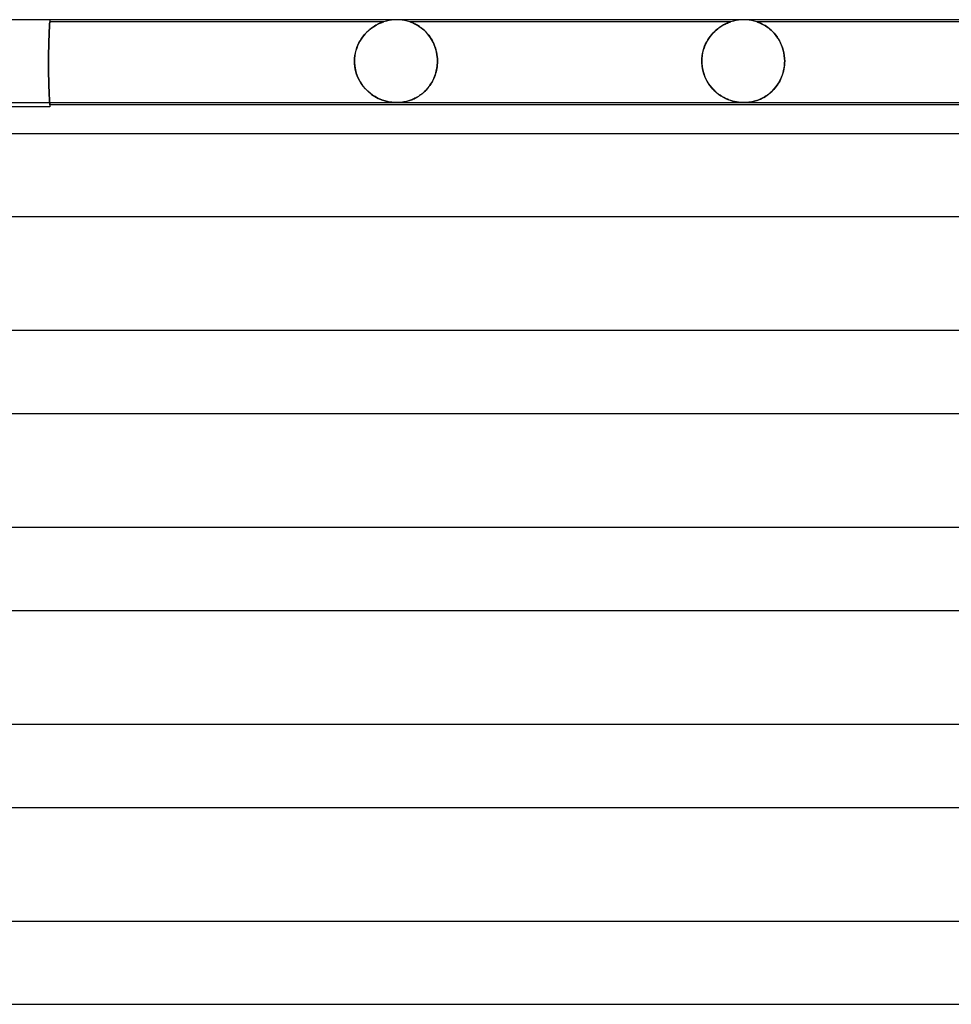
# Model space of a CAD drawing. Header units: millimetres. Extents: x -258 to 258, y -2 to 190.
# Tile 33 of 41: x 32 to 77, y 142 to 190. Entities that reach past the tile are written whole.
import ezdxf

# ---------------------------------------------------------------- set-up
doc = ezdxf.new("R2010")
doc.units = ezdxf.units.MM
doc.layers.add('HIDDEN', color=7, linetype='Continuous')
doc.layers.add('THICK', color=7, linetype='Continuous')

msp = doc.modelspace()

# ---------------------------------------------------------------- linework, layer by layer
at = {"layer": 'HIDDEN'}
for p, q in [((33.5, 190), (33.5, 189.9)), ((50.25, 190), (50.123, 189.996)), ((50.377, 189.996), (50.25, 190)), ((67, 190), (66.873, 189.996)), ((67.127, 189.996), (67, 190)), ((33.479, 189.515), (33.482, 189.566)), ((33.482, 189.566), (33.479, 189.515)), ((33.482, 189.566), (33.484, 189.614)), ((33.484, 189.614), (33.482, 189.566)), ((33.484, 189.614), (33.486, 189.659)), ((33.486, 189.659), (33.484, 189.614)), ((33.486, 189.659), (33.489, 189.701)), ((33.489, 189.701), (33.486, 189.659)), ((33.489, 189.701), (33.491, 189.739)), ((33.491, 189.739), (33.489, 189.701)), ((33.491, 189.739), (33.493, 189.773)), ((33.493, 189.773), (33.491, 189.739)), ((33.493, 189.773), (33.494, 189.803)), ((33.494, 189.803), (33.493, 189.773)), ((33.494, 189.803), (33.496, 189.829)), ((33.496, 189.829), (33.494, 189.803)), ((33.496, 189.829), (33.497, 189.851)), ((33.497, 189.851), (33.496, 189.829)), ((33.497, 189.851), (33.498, 189.869)), ((33.498, 189.869), (33.497, 189.851)), ((33.498, 189.869), (33.499, 189.883)), ((33.499, 189.883), (33.498, 189.869)), ((33.499, 189.883), (33.5, 189.892)), ((33.5, 189.892), (33.499, 189.883)), ((33.5, 189.898), (33.5, 189.9)), ((33.5, 189.9), (33.5, 189.898)), ((49.625, 189.9), (33.5, 189.9)), ((33.5, 189.892), (33.5, 189.898)), ((33.5, 189.898), (33.5, 189.892)), ((48.953, 189.534), (48.879, 189.47)), ((48.899, 189.488), (48.976, 189.552)), ((49.028, 189.592), (48.953, 189.534)), ((48.976, 189.552), (49.052, 189.61)), ((49.102, 189.644), (49.028, 189.592)), ((49.052, 189.61), (49.127, 189.661)), ((49.174, 189.691), (49.102, 189.644)), ((49.127, 189.661), (49.2, 189.706)), ((49.244, 189.732), (49.174, 189.691)), ((49.2, 189.706), (49.269, 189.746)), ((49.311, 189.768), (49.244, 189.732)), ((49.269, 189.746), (49.334, 189.78)), ((49.374, 189.8), (49.311, 189.768)), ((49.334, 189.78), (49.394, 189.809)), ((49.432, 189.826), (49.374, 189.8)), ((49.394, 189.809), (49.448, 189.833)), ((49.484, 189.848), (49.432, 189.826)), ((49.448, 189.833), (49.496, 189.853)), ((49.529, 189.866), (49.484, 189.848)), ((49.496, 189.853), (49.537, 189.869)), ((49.563, 189.879), (49.529, 189.866)), ((49.537, 189.869), (49.568, 189.88)), ((49.588, 189.888), (49.563, 189.879)), ((49.568, 189.88), (49.591, 189.889)), ((49.606, 189.893), (49.588, 189.888)), ((49.591, 189.889), (49.607, 189.894)), ((49.617, 189.897), (49.606, 189.893)), ((49.607, 189.894), (49.617, 189.897)), ((49.617, 189.897), (49.623, 189.899)), ((49.623, 189.899), (49.617, 189.897)), ((49.623, 189.899), (49.625, 189.9)), ((49.625, 189.9), (49.623, 189.899)), ((49.747, 189.936), (49.625, 189.9)), ((49.871, 189.964), (49.747, 189.936)), ((49.997, 189.984), (49.871, 189.964)), ((50.123, 189.996), (49.997, 189.984)), ((50.503, 189.984), (50.377, 189.996)), ((50.629, 189.964), (50.503, 189.984)), ((50.753, 189.936), (50.629, 189.964)), ((50.875, 189.9), (50.753, 189.936)), ((50.882, 189.897), (50.875, 189.9)), ((50.875, 189.9), (50.877, 189.899)), ((66.376, 189.9), (50.875, 189.9)), ((50.877, 189.899), (50.886, 189.896)), ((50.905, 189.89), (50.882, 189.897)), ((50.886, 189.896), (50.9, 189.891)), ((50.9, 189.891), (50.921, 189.884)), ((50.94, 189.877), (50.905, 189.89)), ((50.921, 189.884), (50.948, 189.874)), ((50.982, 189.86), (50.94, 189.877)), ((50.948, 189.874), (50.982, 189.861)), ((50.982, 189.861), (51.021, 189.845)), ((51.026, 189.842), (50.982, 189.86)), ((51.021, 189.845), (51.063, 189.826)), ((51.068, 189.824), (51.026, 189.842)), ((51.063, 189.826), (51.109, 189.804)), ((51.108, 189.805), (51.068, 189.824)), ((51.151, 189.784), (51.108, 189.805)), ((51.109, 189.804), (51.157, 189.78)), ((51.196, 189.759), (51.151, 189.784)), ((51.157, 189.78), (51.208, 189.753)), ((51.244, 189.732), (51.196, 189.759)), ((51.208, 189.753), (51.261, 189.721)), ((51.295, 189.701), (51.244, 189.732)), ((51.261, 189.721), (51.317, 189.686)), ((51.347, 189.667), (51.295, 189.701)), ((51.317, 189.686), (51.375, 189.647)), ((51.4, 189.629), (51.347, 189.667)), ((51.375, 189.647), (51.434, 189.604)), ((51.455, 189.588), (51.4, 189.629)), ((51.434, 189.604), (51.494, 189.556)), ((51.51, 189.543), (51.455, 189.588)), ((51.494, 189.556), (51.554, 189.504)), ((51.566, 189.493), (51.51, 189.543)), ((65.727, 189.55), (65.651, 189.487)), ((65.666, 189.499), (65.74, 189.56)), ((65.802, 189.608), (65.727, 189.55)), ((65.74, 189.56), (65.814, 189.616)), ((65.877, 189.66), (65.802, 189.608)), ((65.814, 189.616), (65.888, 189.667)), ((65.95, 189.706), (65.877, 189.66)), ((65.888, 189.667), (65.96, 189.712)), ((66.02, 189.746), (65.95, 189.706)), ((65.96, 189.712), (66.029, 189.751)), ((66.086, 189.781), (66.02, 189.746)), ((66.029, 189.751), (66.094, 189.785)), ((66.147, 189.81), (66.086, 189.781)), ((66.094, 189.785), (66.155, 189.814)), ((66.202, 189.835), (66.147, 189.81)), ((66.155, 189.814), (66.209, 189.838)), ((66.251, 189.855), (66.202, 189.835)), ((66.209, 189.838), (66.257, 189.857)), ((66.29, 189.87), (66.251, 189.855)), ((66.257, 189.857), (66.297, 189.873)), ((66.32, 189.881), (66.29, 189.87)), ((66.297, 189.873), (66.328, 189.884)), ((66.341, 189.889), (66.32, 189.881)), ((66.328, 189.884), (66.35, 189.892)), ((66.356, 189.894), (66.341, 189.889)), ((66.35, 189.892), (66.365, 189.896)), ((66.367, 189.897), (66.356, 189.894)), ((66.365, 189.896), (66.373, 189.899)), ((66.373, 189.899), (66.367, 189.897)), ((66.373, 189.899), (66.375, 189.9)), ((66.375, 189.9), (66.373, 189.899)), ((66.497, 189.936), (66.376, 189.9)), ((66.621, 189.964), (66.497, 189.936)), ((66.747, 189.984), (66.621, 189.964)), ((66.873, 189.996), (66.747, 189.984)), ((67.253, 189.984), (67.127, 189.996)), ((67.379, 189.964), (67.253, 189.984)), ((67.503, 189.936), (67.379, 189.964)), ((67.624, 189.9), (67.503, 189.936)), ((83.126, 189.9), (67.624, 189.9)), ((67.626, 189.899), (67.625, 189.9)), ((67.625, 189.9), (67.627, 189.899)), ((67.632, 189.898), (67.626, 189.899)), ((67.627, 189.899), (67.633, 189.897)), ((67.641, 189.894), (67.632, 189.898)), ((67.633, 189.897), (67.643, 189.894)), ((67.656, 189.89), (67.641, 189.894)), ((67.643, 189.894), (67.659, 189.888)), ((67.676, 189.882), (67.656, 189.89)), ((67.659, 189.888), (67.682, 189.88)), ((67.703, 189.872), (67.676, 189.882)), ((67.682, 189.88), (67.713, 189.868)), ((67.739, 189.858), (67.703, 189.872)), ((67.713, 189.868), (67.754, 189.852)), ((67.784, 189.839), (67.739, 189.858)), ((67.754, 189.852), (67.802, 189.831)), ((67.835, 189.816), (67.784, 189.839)), ((67.802, 189.831), (67.856, 189.806)), ((67.893, 189.788), (67.835, 189.816)), ((67.856, 189.806), (67.915, 189.776)), ((67.955, 189.755), (67.893, 189.788)), ((67.915, 189.776), (67.978, 189.742)), ((68.022, 189.716), (67.955, 189.755)), ((67.978, 189.742), (68.044, 189.702)), ((68.091, 189.672), (68.022, 189.716)), ((68.044, 189.702), (68.113, 189.657)), ((68.164, 189.621), (68.091, 189.672)), ((68.113, 189.657), (68.183, 189.607)), ((68.238, 189.564), (68.164, 189.621)), ((68.183, 189.607), (68.254, 189.55)), ((68.313, 189.499), (68.238, 189.564)), ((68.254, 189.55), (68.326, 189.488)), ((33.459, 189.007), (33.461, 189.08)), ((33.461, 189.08), (33.459, 189.007)), ((33.461, 189.08), (33.464, 189.151)), ((33.464, 189.151), (33.461, 189.08)), ((33.464, 189.151), (33.466, 189.219)), ((33.466, 189.219), (33.464, 189.151)), ((33.466, 189.219), (33.469, 189.283)), ((33.469, 189.283), (33.466, 189.219)), ((33.469, 189.283), (33.471, 189.344)), ((33.471, 189.344), (33.469, 189.283)), ((33.471, 189.344), (33.474, 189.403)), ((33.474, 189.403), (33.471, 189.344)), ((33.474, 189.403), (33.477, 189.46)), ((33.477, 189.46), (33.474, 189.403)), ((33.477, 189.46), (33.479, 189.515)), ((33.479, 189.515), (33.477, 189.46)), ((48.526, 189.058), (48.465, 188.958)), ((48.481, 188.986), (48.543, 189.085)), ((48.591, 189.153), (48.526, 189.058)), ((48.543, 189.085), (48.609, 189.177)), ((48.659, 189.242), (48.591, 189.153)), ((48.609, 189.177), (48.678, 189.264)), ((48.731, 189.324), (48.659, 189.242)), ((48.678, 189.264), (48.75, 189.344)), ((48.804, 189.4), (48.731, 189.324)), ((48.75, 189.344), (48.824, 189.419)), ((48.879, 189.47), (48.804, 189.4)), ((48.824, 189.419), (48.899, 189.488)), ((51.554, 189.504), (51.614, 189.447)), ((51.622, 189.44), (51.566, 189.493)), ((51.614, 189.447), (51.675, 189.386)), ((51.678, 189.383), (51.622, 189.44)), ((51.675, 189.386), (51.734, 189.319)), ((51.732, 189.322), (51.678, 189.383)), ((51.784, 189.257), (51.732, 189.322)), ((51.734, 189.319), (51.792, 189.248)), ((51.835, 189.189), (51.784, 189.257)), ((51.792, 189.248), (51.847, 189.172)), ((51.884, 189.118), (51.835, 189.189)), ((51.847, 189.172), (51.9, 189.093)), ((51.931, 189.042), (51.884, 189.118)), ((51.9, 189.093), (51.95, 189.009)), ((65.296, 189.078), (65.234, 188.978)), ((65.263, 189.027), (65.323, 189.119)), ((65.362, 189.173), (65.296, 189.078)), ((65.323, 189.119), (65.386, 189.205)), ((65.431, 189.261), (65.362, 189.173)), ((65.386, 189.205), (65.453, 189.286)), ((65.503, 189.342), (65.431, 189.261)), ((65.453, 189.286), (65.522, 189.362)), ((65.576, 189.418), (65.503, 189.342)), ((65.522, 189.362), (65.593, 189.433)), ((65.651, 189.487), (65.576, 189.418)), ((65.593, 189.433), (65.666, 189.499)), ((68.388, 189.428), (68.313, 189.499)), ((68.326, 189.488), (68.397, 189.419)), ((68.46, 189.352), (68.388, 189.428)), ((68.397, 189.419), (68.467, 189.344)), ((68.531, 189.269), (68.46, 189.352)), ((68.467, 189.344), (68.536, 189.262)), ((68.598, 189.18), (68.531, 189.269)), ((68.536, 189.262), (68.602, 189.174)), ((68.661, 189.085), (68.598, 189.18)), ((68.602, 189.174), (68.665, 189.079)), ((68.721, 188.984), (68.661, 189.085)), ((68.665, 189.079), (68.724, 188.979)), ((33.446, 188.515), (33.448, 188.602)), ((33.448, 188.602), (33.446, 188.515)), ((33.448, 188.602), (33.449, 188.687)), ((33.449, 188.687), (33.448, 188.602)), ((33.449, 188.687), (33.452, 188.77)), ((33.452, 188.77), (33.449, 188.687)), ((33.452, 188.77), (33.454, 188.851)), ((33.454, 188.851), (33.452, 188.77)), ((33.454, 188.851), (33.456, 188.93)), ((33.456, 188.93), (33.454, 188.851)), ((33.456, 188.93), (33.459, 189.007)), ((33.459, 189.007), (33.456, 188.93)), ((48.315, 188.627), (48.278, 188.507)), ((48.285, 188.532), (48.325, 188.654)), ((48.359, 188.742), (48.315, 188.627)), ((48.325, 188.654), (48.371, 188.771)), ((48.409, 188.853), (48.359, 188.742)), ((48.371, 188.771), (48.423, 188.882)), ((48.465, 188.958), (48.409, 188.853)), ((48.423, 188.882), (48.481, 188.986)), ((51.975, 188.963), (51.931, 189.042)), ((51.95, 189.009), (51.997, 188.922)), ((52.017, 188.88), (51.975, 188.963)), ((51.997, 188.922), (52.039, 188.83)), ((52.055, 188.794), (52.017, 188.88)), ((52.039, 188.83), (52.078, 188.735)), ((52.09, 188.704), (52.055, 188.794)), ((52.078, 188.735), (52.113, 188.637)), ((52.121, 188.612), (52.09, 188.704)), ((52.113, 188.637), (52.142, 188.536)), ((52.148, 188.516), (52.121, 188.612)), ((65.034, 188.494), (65.068, 188.61)), ((65.08, 188.644), (65.041, 188.522)), ((65.068, 188.61), (65.109, 188.721)), ((65.125, 188.761), (65.08, 188.644)), ((65.109, 188.721), (65.156, 188.828)), ((65.177, 188.872), (65.125, 188.761)), ((65.156, 188.828), (65.207, 188.93)), ((65.234, 188.978), (65.177, 188.872)), ((65.207, 188.93), (65.263, 189.027)), ((68.775, 188.877), (68.721, 188.984)), ((68.724, 188.979), (68.777, 188.873)), ((68.824, 188.765), (68.775, 188.877)), ((68.777, 188.873), (68.826, 188.761)), ((68.867, 188.648), (68.824, 188.765)), ((68.826, 188.761), (68.868, 188.644)), ((68.904, 188.525), (68.867, 188.648)), ((68.868, 188.644), (68.904, 188.522)), ((33.441, 188.163), (33.442, 188.251)), ((33.442, 188.251), (33.441, 188.163)), ((33.441, 188.074), (33.441, 188.163)), ((33.441, 188.163), (33.441, 188.074)), ((33.442, 188.251), (33.443, 188.34)), ((33.443, 188.34), (33.442, 188.251)), ((33.443, 188.34), (33.444, 188.428)), ((33.444, 188.428), (33.443, 188.34)), ((33.444, 188.428), (33.446, 188.515)), ((33.446, 188.515), (33.444, 188.428)), ((48.209, 188), (48.214, 188.138)), ((48.213, 188.129), (48.209, 188)), ((48.227, 188.258), (48.213, 188.129)), ((48.214, 188.138), (48.229, 188.273)), ((48.248, 188.384), (48.227, 188.258)), ((48.229, 188.273), (48.253, 188.405)), ((48.278, 188.507), (48.248, 188.384)), ((48.253, 188.405), (48.285, 188.532)), ((52.142, 188.536), (52.167, 188.433)), ((52.17, 188.417), (52.148, 188.516)), ((52.167, 188.433), (52.187, 188.327)), ((52.188, 188.315), (52.17, 188.417)), ((52.187, 188.327), (52.201, 188.219)), ((52.201, 188.212), (52.188, 188.315)), ((52.201, 188.219), (52.209, 188.11)), ((52.209, 188.106), (52.201, 188.212)), ((52.209, 188.11), (52.212, 188)), ((52.212, 188), (52.209, 188.106)), ((64.974, 188.134), (64.969, 188)), ((64.969, 188), (64.974, 188.127)), ((64.988, 188.266), (64.974, 188.134)), ((64.974, 188.127), (64.986, 188.252)), ((64.986, 188.252), (65.006, 188.375)), ((65.011, 188.395), (64.988, 188.266)), ((65.006, 188.375), (65.034, 188.494)), ((65.041, 188.522), (65.011, 188.395)), ((68.933, 188.398), (68.904, 188.525)), ((68.904, 188.522), (68.933, 188.396)), ((68.954, 188.267), (68.933, 188.398)), ((68.933, 188.396), (68.954, 188.266)), ((68.967, 188.135), (68.954, 188.267)), ((68.954, 188.266), (68.967, 188.134)), ((68.971, 188), (68.967, 188.135)), ((68.967, 188.134), (68.971, 188)), ((33.44, 187.987), (33.441, 188.074)), ((33.441, 188.074), (33.44, 187.987)), ((33.44, 187.9), (33.44, 187.987)), ((33.44, 187.987), (33.44, 187.9)), ((33.44, 187.81), (33.44, 187.9)), ((33.44, 187.9), (33.44, 187.811)), ((33.44, 187.811), (33.441, 187.72)), ((33.441, 187.72), (33.44, 187.81)), ((33.441, 187.628), (33.441, 187.72)), ((33.441, 187.72), (33.441, 187.629)), ((33.441, 187.629), (33.442, 187.538)), ((33.442, 187.537), (33.441, 187.628)), ((48.209, 188), (48.209, 187.983)), ((48.209, 187.983), (48.209, 188)), ((48.209, 187.983), (48.209, 187.967)), ((48.209, 187.967), (48.209, 187.983)), ((48.209, 187.967), (48.209, 187.95)), ((48.209, 187.95), (48.209, 187.967)), ((48.209, 187.95), (48.21, 187.933)), ((48.21, 187.933), (48.209, 187.95)), ((48.21, 187.933), (48.21, 187.917)), ((48.21, 187.917), (48.21, 187.933)), ((48.21, 187.917), (48.211, 187.9)), ((48.211, 187.9), (48.21, 187.917)), ((48.228, 187.723), (48.211, 187.9)), ((48.211, 187.9), (48.239, 187.657)), ((48.261, 187.549), (48.228, 187.723)), ((48.239, 187.657), (48.295, 187.425)), ((52.18, 187.644), (52.164, 187.56)), ((52.171, 187.593), (52.185, 187.669)), ((52.193, 187.728), (52.18, 187.644)), ((52.185, 187.669), (52.196, 187.746)), ((52.203, 187.814), (52.193, 187.728)), ((52.196, 187.746), (52.204, 187.823)), ((52.209, 187.9), (52.203, 187.814)), ((52.204, 187.823), (52.209, 187.9)), ((52.209, 187.9), (52.21, 187.917)), ((52.21, 187.917), (52.209, 187.9)), ((52.21, 187.917), (52.211, 187.933)), ((52.211, 187.933), (52.21, 187.917)), ((52.211, 187.967), (52.212, 187.983)), ((52.212, 187.983), (52.211, 187.967)), ((52.211, 187.95), (52.211, 187.967)), ((52.211, 187.967), (52.211, 187.95)), ((52.211, 187.933), (52.211, 187.95)), ((52.211, 187.95), (52.211, 187.933)), ((52.212, 187.983), (52.212, 188)), ((52.212, 188), (52.212, 187.983)), ((64.969, 188), (64.969, 187.983)), ((64.969, 187.983), (64.969, 188)), ((64.969, 187.983), (64.97, 187.967)), ((64.97, 187.967), (64.969, 187.983)), ((64.97, 187.967), (64.97, 187.95)), ((64.97, 187.95), (64.97, 187.967)), ((64.97, 187.95), (64.97, 187.933)), ((64.97, 187.933), (64.97, 187.95)), ((64.97, 187.933), (64.971, 187.917)), ((64.971, 187.917), (64.97, 187.933)), ((64.971, 187.917), (64.972, 187.9)), ((64.972, 187.9), (64.971, 187.917)), ((64.983, 187.767), (64.972, 187.9)), ((64.972, 187.9), (64.988, 187.73)), ((65.003, 187.636), (64.983, 187.767)), ((64.988, 187.73), (65.018, 187.563)), ((65.032, 187.506), (65.003, 187.636)), ((68.921, 187.554), (68.944, 187.667)), ((68.949, 187.705), (68.933, 187.609)), ((68.944, 187.667), (68.959, 187.783)), ((68.961, 187.802), (68.949, 187.705)), ((68.959, 187.783), (68.969, 187.9)), ((68.969, 187.9), (68.961, 187.802)), ((68.969, 187.917), (68.97, 187.933)), ((68.97, 187.933), (68.969, 187.917)), ((68.969, 187.9), (68.969, 187.917)), ((68.969, 187.917), (68.969, 187.9)), ((68.97, 187.95), (68.971, 187.967)), ((68.971, 187.967), (68.97, 187.95)), ((68.97, 187.933), (68.97, 187.95)), ((68.97, 187.95), (68.97, 187.933)), ((68.971, 187.983), (68.971, 188)), ((68.971, 188), (68.971, 187.983)), ((68.971, 187.967), (68.971, 187.983)), ((68.971, 187.983), (68.971, 187.967)), ((33.442, 187.538), (33.443, 187.447)), ((33.443, 187.445), (33.442, 187.537)), ((33.443, 187.447), (33.445, 187.356)), ((33.445, 187.355), (33.443, 187.445)), ((33.445, 187.356), (33.446, 187.267)), ((33.446, 187.265), (33.445, 187.355)), ((33.446, 187.267), (33.448, 187.178)), ((33.448, 187.176), (33.446, 187.265)), ((33.448, 187.178), (33.45, 187.091)), ((33.45, 187.089), (33.448, 187.176)), ((48.31, 187.38), (48.261, 187.549)), ((48.295, 187.425), (48.377, 187.207)), ((48.373, 187.218), (48.31, 187.38)), ((48.449, 187.064), (48.373, 187.218)), ((48.377, 187.207), (48.48, 187.008)), ((52, 187.092), (52.031, 187.159)), ((52.036, 187.169), (52.002, 187.097)), ((52.031, 187.159), (52.061, 187.228)), ((52.067, 187.243), (52.036, 187.169)), ((52.061, 187.228), (52.088, 187.298)), ((52.096, 187.319), (52.067, 187.243)), ((52.088, 187.298), (52.113, 187.37)), ((52.121, 187.398), (52.096, 187.319)), ((52.113, 187.37), (52.135, 187.444)), ((52.144, 187.478), (52.121, 187.398)), ((52.135, 187.444), (52.154, 187.518)), ((52.164, 187.56), (52.144, 187.478)), ((52.154, 187.518), (52.171, 187.593)), ((65.018, 187.563), (65.063, 187.401)), ((65.07, 187.381), (65.032, 187.506)), ((65.063, 187.401), (65.12, 187.246)), ((65.114, 187.26), (65.07, 187.381)), ((65.166, 187.144), (65.114, 187.26)), ((65.12, 187.246), (65.189, 187.099)), ((68.788, 187.155), (68.748, 187.072)), ((68.774, 187.125), (68.819, 187.227)), ((68.825, 187.241), (68.788, 187.155)), ((68.819, 187.227), (68.859, 187.333)), ((68.858, 187.33), (68.825, 187.241)), ((68.887, 187.421), (68.858, 187.33)), ((68.859, 187.333), (68.893, 187.442)), ((68.912, 187.514), (68.887, 187.421)), ((68.893, 187.442), (68.921, 187.554)), ((68.933, 187.609), (68.912, 187.514)), ((33.45, 187.091), (33.452, 187.006)), ((33.452, 187.003), (33.45, 187.089)), ((33.452, 187.006), (33.455, 186.923)), ((33.455, 186.92), (33.452, 187.003)), ((33.455, 186.923), (33.457, 186.843)), ((33.457, 186.839), (33.455, 186.92)), ((33.457, 186.843), (33.46, 186.765)), ((33.46, 186.761), (33.457, 186.839)), ((33.46, 186.765), (33.462, 186.69)), ((33.462, 186.686), (33.46, 186.761)), ((33.462, 186.69), (33.465, 186.618)), ((33.465, 186.615), (33.462, 186.686)), ((48.535, 186.92), (48.449, 187.064)), ((48.48, 187.008), (48.6, 186.827)), ((48.632, 186.786), (48.535, 186.92)), ((48.6, 186.827), (48.734, 186.666)), ((48.738, 186.663), (48.632, 186.786)), ((51.756, 186.713), (51.709, 186.658)), ((51.723, 186.673), (51.767, 186.727)), ((51.802, 186.771), (51.756, 186.713)), ((51.767, 186.727), (51.811, 186.783)), ((51.846, 186.832), (51.802, 186.771)), ((51.811, 186.783), (51.852, 186.841)), ((51.888, 186.894), (51.846, 186.832)), ((51.852, 186.841), (51.892, 186.901)), ((51.928, 186.96), (51.888, 186.894)), ((51.892, 186.901), (51.93, 186.963)), ((51.966, 187.027), (51.928, 186.96)), ((51.93, 186.963), (51.966, 187.026)), ((52.002, 187.097), (51.966, 187.027)), ((51.966, 187.026), (52, 187.092)), ((65.225, 187.033), (65.166, 187.144)), ((65.189, 187.099), (65.267, 186.961)), ((65.289, 186.927), (65.225, 187.033)), ((65.267, 186.961), (65.354, 186.832)), ((65.358, 186.827), (65.289, 186.927)), ((65.354, 186.832), (65.449, 186.713)), ((65.432, 186.733), (65.358, 186.827)), ((65.511, 186.645), (65.432, 186.733)), ((65.449, 186.713), (65.551, 186.603)), ((68.416, 186.605), (68.484, 186.68)), ((68.504, 186.703), (68.447, 186.638)), ((68.484, 186.68), (68.549, 186.76)), ((68.558, 186.77), (68.504, 186.703)), ((68.549, 186.76), (68.612, 186.845)), ((68.609, 186.841), (68.558, 186.77)), ((68.658, 186.915), (68.609, 186.841)), ((68.612, 186.845), (68.67, 186.934)), ((68.705, 186.992), (68.658, 186.915)), ((68.67, 186.934), (68.724, 187.027)), ((68.748, 187.072), (68.705, 186.992)), ((68.724, 187.027), (68.774, 187.125)), ((33.465, 186.618), (33.467, 186.55)), ((33.468, 186.547), (33.465, 186.615)), ((33.467, 186.55), (33.47, 186.486)), ((33.47, 186.482), (33.468, 186.547)), ((33.47, 186.486), (33.473, 186.424)), ((33.473, 186.42), (33.47, 186.482)), ((33.473, 186.424), (33.475, 186.365)), ((33.476, 186.361), (33.473, 186.42)), ((33.475, 186.365), (33.478, 186.308)), ((33.478, 186.304), (33.476, 186.361)), ((33.478, 186.308), (33.481, 186.253)), ((33.481, 186.249), (33.478, 186.304)), ((33.481, 186.253), (33.483, 186.202)), ((33.484, 186.199), (33.481, 186.249)), ((33.483, 186.202), (33.486, 186.155)), ((48.734, 186.666), (48.879, 186.523)), ((48.849, 186.551), (48.738, 186.663)), ((48.965, 186.452), (48.849, 186.551)), ((48.879, 186.523), (49.034, 186.399)), ((49.084, 186.364), (48.965, 186.452)), ((49.034, 186.399), (49.196, 186.291)), ((49.204, 186.287), (49.084, 186.364)), ((49.196, 186.291), (49.359, 186.204)), ((49.325, 186.221), (49.204, 186.287)), ((49.445, 186.165), (49.325, 186.221)), ((49.359, 186.204), (49.52, 186.134)), ((51.128, 186.209), (51.075, 186.183)), ((51.086, 186.188), (51.143, 186.216)), ((51.182, 186.237), (51.128, 186.209)), ((51.143, 186.216), (51.2, 186.247)), ((51.237, 186.268), (51.182, 186.237)), ((51.2, 186.247), (51.257, 186.28)), ((51.291, 186.301), (51.237, 186.268)), ((51.257, 186.28), (51.313, 186.315)), ((51.345, 186.336), (51.291, 186.301)), ((51.313, 186.315), (51.368, 186.353)), ((51.399, 186.375), (51.345, 186.336)), ((51.368, 186.353), (51.423, 186.392)), ((51.453, 186.415), (51.399, 186.375)), ((51.423, 186.392), (51.476, 186.434)), ((51.506, 186.459), (51.453, 186.415)), ((51.476, 186.434), (51.528, 186.478)), ((51.559, 186.505), (51.506, 186.459)), ((51.528, 186.478), (51.579, 186.524)), ((51.61, 186.554), (51.559, 186.505)), ((51.579, 186.524), (51.628, 186.571)), ((51.66, 186.604), (51.61, 186.554)), ((51.628, 186.571), (51.676, 186.621)), ((51.709, 186.658), (51.66, 186.604)), ((51.676, 186.621), (51.723, 186.673)), ((65.593, 186.562), (65.511, 186.645)), ((65.551, 186.603), (65.658, 186.503)), ((65.679, 186.485), (65.593, 186.562)), ((65.658, 186.503), (65.771, 186.412)), ((65.767, 186.415), (65.679, 186.485)), ((65.856, 186.351), (65.767, 186.415)), ((65.771, 186.412), (65.885, 186.332)), ((65.945, 186.294), (65.856, 186.351)), ((65.885, 186.332), (66, 186.262)), ((66.034, 186.243), (65.945, 186.294)), ((66, 186.262), (66.114, 186.203)), ((66.123, 186.199), (66.034, 186.243)), ((66.114, 186.203), (66.228, 186.152)), ((67.804, 186.172), (67.884, 186.21)), ((67.88, 186.208), (67.816, 186.177)), ((67.945, 186.242), (67.88, 186.208)), ((67.884, 186.21), (67.964, 186.253)), ((68.01, 186.28), (67.945, 186.242)), ((67.964, 186.253), (68.043, 186.3)), ((68.075, 186.32), (68.01, 186.28)), ((68.043, 186.3), (68.121, 186.352)), ((68.139, 186.364), (68.075, 186.32)), ((68.121, 186.352), (68.198, 186.408)), ((68.203, 186.412), (68.139, 186.364)), ((68.198, 186.408), (68.273, 186.469)), ((68.267, 186.464), (68.203, 186.412)), ((68.329, 186.519), (68.267, 186.464)), ((68.273, 186.469), (68.346, 186.535)), ((68.389, 186.577), (68.329, 186.519)), ((68.346, 186.535), (68.416, 186.605)), ((68.447, 186.638), (68.389, 186.577)), ((33.486, 186.151), (33.484, 186.199)), ((33.486, 186.155), (33.488, 186.111)), ((33.488, 186.107), (33.486, 186.151)), ((33.488, 186.111), (33.49, 186.071)), ((33.49, 186.067), (33.488, 186.107)), ((33.49, 186.071), (33.492, 186.035)), ((33.492, 186.032), (33.49, 186.067)), ((33.492, 186.035), (33.494, 186.003)), ((33.494, 186), (33.492, 186.032)), ((33.494, 186.003), (33.496, 185.975)), ((33.496, 185.975), (33.497, 185.952)), ((33.497, 185.952), (33.498, 185.933)), ((33.498, 185.933), (33.499, 185.918)), ((33.499, 185.918), (33.5, 185.908)), ((33.5, 185.908), (33.5, 185.902)), ((33.5, 185.902), (33.5, 185.9)), ((49.564, 186.118), (49.445, 186.165)), ((49.52, 186.134), (49.676, 186.082)), ((49.682, 186.08), (49.564, 186.118)), ((49.676, 186.082), (49.826, 186.044)), ((49.799, 186.05), (49.682, 186.08)), ((49.911, 186.028), (49.799, 186.05)), ((49.826, 186.044), (49.958, 186.021)), ((50.009, 186.014), (49.911, 186.028)), ((49.958, 186.021), (50.067, 186.008)), ((50.094, 186.006), (50.009, 186.014)), ((50.067, 186.008), (50.158, 186.002)), ((50.169, 186.001), (50.094, 186.006)), ((50.158, 186.002), (50.248, 186)), ((50.246, 186), (50.169, 186.001)), ((50.319, 186.001), (50.246, 186)), ((50.248, 186), (50.331, 186.002)), ((50.391, 186.005), (50.319, 186.001)), ((50.331, 186.002), (50.412, 186.007)), ((50.463, 186.012), (50.391, 186.005)), ((50.412, 186.007), (50.489, 186.015)), ((50.531, 186.021), (50.463, 186.012)), ((50.489, 186.015), (50.563, 186.026)), ((50.596, 186.031), (50.531, 186.021)), ((50.563, 186.026), (50.632, 186.038)), ((50.657, 186.043), (50.596, 186.031)), ((50.632, 186.038), (50.695, 186.051)), ((50.713, 186.056), (50.657, 186.043)), ((50.695, 186.051), (50.752, 186.066)), ((50.763, 186.069), (50.713, 186.056)), ((50.752, 186.066), (50.806, 186.081)), ((50.813, 186.083), (50.763, 186.069)), ((50.806, 186.081), (50.861, 186.098)), ((50.864, 186.099), (50.813, 186.083)), ((50.861, 186.098), (50.916, 186.117)), ((50.916, 186.117), (50.864, 186.099)), ((50.916, 186.117), (50.972, 186.138)), ((50.968, 186.137), (50.916, 186.117)), ((51.021, 186.159), (50.968, 186.137)), ((50.972, 186.138), (51.029, 186.162)), ((51.075, 186.183), (51.021, 186.159)), ((51.029, 186.162), (51.086, 186.188)), ((66.21, 186.159), (66.123, 186.199)), ((66.296, 186.125), (66.21, 186.159)), ((66.228, 186.152), (66.339, 186.11)), ((66.38, 186.097), (66.296, 186.125)), ((66.339, 186.11), (66.447, 186.076)), ((66.466, 186.071), (66.38, 186.097)), ((66.447, 186.076), (66.552, 186.05)), ((66.556, 186.049), (66.466, 186.071)), ((66.552, 186.05), (66.647, 186.03)), ((66.649, 186.03), (66.556, 186.049)), ((66.647, 186.03), (66.732, 186.017)), ((66.744, 186.016), (66.649, 186.03)), ((66.732, 186.017), (66.806, 186.009)), ((66.833, 186.007), (66.744, 186.016)), ((66.806, 186.009), (66.872, 186.004)), ((66.918, 186.002), (66.833, 186.007)), ((66.872, 186.004), (66.934, 186.001)), ((67, 186), (66.918, 186.002)), ((66.934, 186.001), (66.996, 186)), ((66.996, 186), (67.059, 186.001)), ((67.08, 186.002), (67, 186)), ((67.059, 186.001), (67.123, 186.004)), ((67.159, 186.007), (67.08, 186.002)), ((67.123, 186.004), (67.189, 186.009)), ((67.236, 186.014), (67.159, 186.007)), ((67.189, 186.009), (67.26, 186.017)), ((67.31, 186.025), (67.236, 186.014)), ((67.26, 186.017), (67.334, 186.029)), ((67.379, 186.037), (67.31, 186.025)), ((67.334, 186.029), (67.409, 186.043)), ((67.444, 186.051), (67.379, 186.037)), ((67.409, 186.043), (67.487, 186.061)), ((67.505, 186.066), (67.444, 186.051)), ((67.487, 186.061), (67.565, 186.083)), ((67.565, 186.083), (67.505, 186.066)), ((67.565, 186.083), (67.644, 186.109)), ((67.627, 186.103), (67.565, 186.083)), ((67.689, 186.125), (67.627, 186.103)), ((67.644, 186.109), (67.724, 186.138)), ((67.752, 186.15), (67.689, 186.125)), ((67.724, 186.138), (67.804, 186.172)), ((67.816, 186.177), (67.752, 186.15))]:
    msp.add_line(p, q, dxfattribs=at)
at = {"layer": 'THICK'}
for p, q in [((165.5, 190), (-165.5, 190)), ((2, 186), (165.488, 186)), ((33.5, 185.8), (2, 185.8)), ((33.496, 185.969), (33.494, 186)), ((33.497, 185.944), (33.496, 185.969)), ((33.499, 185.924), (33.497, 185.944)), ((33.499, 185.911), (33.499, 185.924)), ((33.5, 185.903), (33.499, 185.911)), ((33.5, 185.9), (33.5, 185.903)), ((33.5, 185.9), (33.5, 185.8)), ((163.461, 185.9), (33.5, 185.9)), ((166.866, 184.5), (1.759, 184.5)), ((2, 180.5), (166.863, 180.5)), ((169.241, 175), (1.785, 175)), ((2, 171), (169.238, 171)), ((171.615, 165.5), (1.809, 165.5)), ((2, 161.5), (171.613, 161.5)), ((173.99, 156), (1.832, 156)), ((2, 152), (173.989, 152)), ((176.365, 146.5), (1.853, 146.5)), ((2, 142.5), (176.364, 142.5))]:
    msp.add_line(p, q, dxfattribs=at)

doc.saveas('drawing.dxf')
